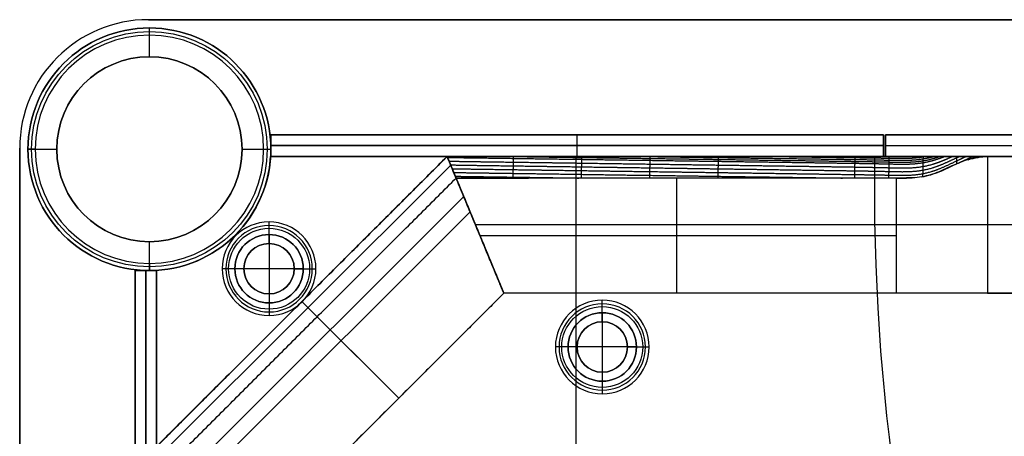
# Model space of a CAD drawing. Header units: millimetres. Extents: x -9 to 941, y -614 to 1386.
# Tile 22 of 30: x -9 to 128, y 1328 to 1386. Entities that reach past the tile are written whole.
import ezdxf

# ---------------------------------------------------------------- set-up
doc = ezdxf.new("R2010")
doc.units = ezdxf.units.MM
doc.header["$MEASUREMENT"] = 0

msp = doc.modelspace()

# ---------------------------------------------------------------- linework, layer by layer
for p, q in [((8.76, 1385.55, 9), (922.91, 1385.55, 9)), ((8.91, 1383.4, -0.5), (8.91, 1384.4, -1.5)), ((8.91, 1384.4, -1.5), (8.91, 1384.4, -721.5)), ((8.91, 1380.4, -721.5), (8.91, 1384.4, -721.5)), ((8.91, 1380.4, -0.5), (8.91, 1383.4, -0.5)), ((8.91, 1380.4, -0.5), (8.91, 1380.4, -721.5)), ((25.76, 1366.55, -20.5), (25.76, 1369.55, -20.5)), ((25.76, 1369.55, -20.5), (110.76, 1369.55, -20.5)), ((68.26, 1366.55, -40.5), (68.26, 1369.55, -40.5)), ((68.26, 1366.55, -0.5), (68.26, 1369.55, -0.5)), ((68.26, 1369.55, -0.5), (68.26, 1369.55, -40.5)), ((110.76, 1366.55, -20.5), (110.76, 1369.55, -20.5)), ((111.06, 1366.55, -20.5), (111.06, 1369.55, -20.5)), ((111.06, 1369.55, -20.5), (821.06, 1369.55, -20.5)), ((-9.09, 1367.7, 18.5), (-9.09, 1367.7, -0.5)), ((-9.09, 385.55, 9), (-9.09, 1367.7, 9)), ((-6.94, 1367.55, -0.5), (-7.94, 1367.55, -1.5)), ((-7.94, 1367.55, -1.5), (-7.94, 1367.55, -721.5)), ((-7.94, 1367.55, -721.5), (-3.94, 1367.55, -721.5)), ((-6.94, 1367.55, -0.5), (-3.94, 1367.55, -0.5)), ((-3.94, 1367.55, -0.5), (-3.94, 1367.55, -721.5)), ((21.76, 1367.55, -0.5), (24.76, 1367.55, -0.5)), ((21.76, 1367.55, -0.5), (21.76, 1367.55, -721.5)), ((21.76, 1367.55, -721.5), (25.76, 1367.55, -721.5)), ((24.76, 1367.55, -0.5), (25.76, 1367.55, -1.5)), ((110.76, 1368.05, -40.5), (25.76, 1368.05, -40.5)), ((25.76, 1368.05, -0.5), (110.76, 1368.05, -0.5)), ((25.76, 1368.05, -40.5), (25.76, 1368.05, -0.5)), ((25.76, 1367.55, -1.5), (25.76, 1367.55, -721.5)), ((110.76, 1368.05, -0.5), (110.76, 1368.05, -40.5)), ((111.06, 1368.05, -0.5), (821.06, 1368.05, -0.5)), ((111.06, 1368.05, -0.5), (111.06, 1368.05, -40.5)), ((111.06, 1368.05, -40.5), (821.06, 1368.05, -40.5)), ((50.21, 1366.55, -40.25), (9.91, 1326.24, -40.25)), ((25.73, 1366.55, -0.5), (25.73, 1366.55, -3.5)), ((25.73, 1366.55, -2), (109.52, 1366.55, -2)), ((25.76, 1366.55, -20.5), (110.76, 1366.55, -20.5)), ((58.08, 1347.55, -38.75), (50.21, 1366.55, -38.75)), ((881.6, 1366.55, -36.5), (50.21, 1366.55, -36.5)), ((50.21, 1366.55, -38.75), (58.08, 1347.55, -38.75)), ((67.63, 1366.55, -0.5), (67.63, 1366.55, -3.5)), ((68.09, 1366.55, -0.5), (68.09, 1262.06, -0.5)), ((68.09, 1366.55, -3.5), (68.09, 1344.84, -3.5)), ((68.26, 1366.55, -0.5), (68.26, 1366.55, -40.5)), ((109.52, 1366.55, -3.5), (109.52, 1366.55, -0.5)), ((111.06, 1366.55, -20.5), (821.06, 1366.55, -20.5)), ((125.21, 1366.55, -0.5), (125.21, 1347.55, -0.5)), ((50.71, 1365.36, -6.81), (11.1, 1325.75, -6.81)), ((82.02, 1363.55, -5), (82.02, 1347.55, -5)), ((112.58, 1347.55, -5), (112.58, 1363.55, -5)), ((52.52, 1360.98, -72.5), (15.47, 1323.94, -72.5)), ((17.6, 1323.06, -5), (53.4, 1358.86, -5)), ((25.51, 1355.7, 1.25), (25.51, 1357.45, -0.5)), ((25.51, 1354.45, -1), (25.51, 1356.95, -3.5)), ((54.15, 1357.05, -72.5), (54.15, 1357.05, -5)), ((54.15, 1357.05, -72.5), (54.15, 1357.05, -5)), ((173.94, 1357.05, -72.5), (54.15, 1357.05, -72.5)), ((141.94, 1357.05, -0.5), (125.21, 1357.05, -0.5)), ((25.51, 1355.7, 1.25), (25.51, 1355.7, 12.5)), ((25.51, 1355.7, 12.5), (25.51, 1346.2, 12.5)), ((54.77, 1355.55, -5), (112.58, 1355.55, -5)), ((8.91, 1354.7, -0.5), (8.91, 1354.7, -721.5)), ((8.91, 1351.7, -0.5), (8.91, 1354.7, -0.5)), ((8.91, 1350.7, -721.5), (8.91, 1354.7, -721.5)), ((25.51, 1354.45, -0.5), (25.51, 1354.45, -1)), ((8.91, 1351.7, -0.5), (8.91, 1350.7, -1.5)), ((6.91, 1350.7, -20.5), (9.91, 1350.7, -20.5)), ((6.91, 1350.7, -20.5), (6.91, 1265.7, -20.5)), ((8.41, 1265.7, -40.5), (8.41, 1350.7, -40.5)), ((8.41, 1350.7, -0.5), (8.41, 1265.7, -0.5)), ((8.41, 1350.7, -40.5), (8.41, 1350.7, -0.5)), ((8.91, 1350.7, -1.5), (8.91, 1350.7, -721.5)), ((9.91, 1350.73, -3.5), (9.91, 1350.73, -0.5)), ((9.91, 1266.94, -2), (9.91, 1350.73, -2)), ((9.91, 1350.7, -20.5), (9.91, 1265.7, -20.5)), ((20.76, 1350.95, 1.25), (19.01, 1350.95, -0.5)), ((22.01, 1350.95, -1), (19.51, 1350.95, -3.5)), ((20.76, 1350.95, 1.25), (20.76, 1350.95, 12.5)), ((30.26, 1350.95, 12.5), (20.76, 1350.95, 12.5)), ((22.01, 1350.95, -0.5), (22.01, 1350.95, -1)), ((29.01, 1350.95, -1), (31.51, 1350.95, -3.5)), ((29.01, 1350.95, -0.5), (29.01, 1350.95, -1)), ((30.26, 1350.95, 1.25), (32.01, 1350.95, -0.5)), ((30.26, 1350.95, 1.25), (30.26, 1350.95, 12.5)), ((25.51, 1347.45, -1), (25.51, 1344.95, -3.5)), ((25.51, 1347.45, -0.5), (25.51, 1347.45, -1)), ((58.08, 1347.55, -38.75), (28.91, 1318.37, -38.75)), ((873.73, 1347.55, -36.5), (58.08, 1347.55, -36.5)), ((25.51, 1346.2, 1.25), (25.51, 1344.45, -0.5)), ((25.51, 1346.2, 1.25), (25.51, 1346.2, 12.5)), ((30.06, 1346.4, -8), (32.18, 1344.28, -5)), ((30.06, 1346.4, -72.5), (30.06, 1346.4, -8)), ((30.06, 1346.4, -72.5), (43.5, 1332.96, -72.5)), ((71.74, 1344.83, 1.25), (71.74, 1346.58, -0.5)), ((71.74, 1343.58, -1), (71.74, 1346.08, -3.5)), ((32.18, 1344.28, -5), (43.5, 1332.96, -5)), ((71.74, 1344.83, 1.25), (71.74, 1344.83, 12.5)), ((71.74, 1344.83, 12.5), (71.74, 1335.33, 12.5)), ((71.74, 1343.58, -0.5), (71.74, 1343.58, -1)), ((66.99, 1340.08, 1.25), (65.24, 1340.08, -0.5)), ((68.24, 1340.08, -1), (65.74, 1340.08, -3.5)), ((66.99, 1340.08, 1.25), (66.99, 1340.08, 12.5)), ((76.49, 1340.08, 12.5), (66.99, 1340.08, 12.5)), ((68.24, 1340.08, -0.5), (68.24, 1340.08, -1)), ((75.24, 1340.08, -1), (77.74, 1340.08, -3.5)), ((75.24, 1340.08, -0.5), (75.24, 1340.08, -1)), ((76.49, 1340.08, 1.25), (78.24, 1340.08, -0.5)), ((76.49, 1340.08, 1.25), (76.49, 1340.08, 12.5)), ((71.74, 1336.58, -1), (71.74, 1334.08, -3.5)), ((71.74, 1336.58, -0.5), (71.74, 1336.58, -1)), ((68.09, 1335.32, -3.5), (68.09, 1262.06, -3.5)), ((71.74, 1335.33, 1.25), (71.74, 1333.58, -0.5)), ((71.74, 1335.33, 1.25), (71.74, 1335.33, 12.5)), ((43.5, 1332.96, -72.5), (43.5, 1332.96, -5))]:
    msp.add_line(p, q)
for centre, radius in [((8.91, 1367.55, -361.5), 16.85), ((8.91, 1367.55, -1), 16.35), ((8.91, 1367.55, -361), 12.85), ((25.51, 1350.95, 0.37), 5.62), ((25.51, 1350.95, -2.25), 4.75), ((25.51, 1350.95, 6.87), 4.75), ((25.51, 1350.95, -0.75), 3.5), ((71.74, 1340.08, 0.37), 5.62), ((71.74, 1340.08, -2.25), 4.75), ((71.74, 1340.08, 6.87), 4.75), ((71.74, 1340.08, -0.75), 3.5)]:
    msp.add_circle(centre, radius)
for centre, radius, start, end in [((8.76, 1367.7, -0.5), 17.85, 90, 180), ((8.76, 1367.7, 18.5), 17.85, 90, 180), ((8.76, 1367.7, 9), 17.85, 90, 180), ((8.91, 1367.55, -1.5), 16.85, 90, 270), ((8.91, 1367.55, -721.5), 16.85, 90, 270), ((8.91, 1367.55, -1.5), 16.85, 270, 90), ((8.91, 1367.55, -721.5), 16.85, 270, 90), ((8.91, 1367.55, -0.5), 15.85, 90, 270), ((8.91, 1367.55, -0.5), 15.85, 270, 90), ((8.91, 1367.55, -721.5), 12.85, 90, 270), ((8.91, 1367.55, -0.5), 12.85, 90, 270), ((8.91, 1367.55, -721.5), 12.85, 270, 90), ((8.91, 1367.55, -0.5), 12.85, 270, 90), ((8.91, 1367.55, -0.5), 16.85, 273.4023, 356.5977), ((8.91, 1367.55, -3.5), 16.85, 273.4023, 356.5977), ((8.91, 1367.55, -2), 16.85, 273.4023, 356.5977), ((409.49, 1362.42, -3.5), 300, 179.2104, 197.5852), ((409.49, 1362.42, -0.5), 300, 179.2104, 197.5852), ((409.49, 1362.42, -2), 300, 179.2104, 197.5852), ((25.51, 1350.95, -0.5), 6.5, 0, 180), ((25.51, 1350.95, -3.5), 6, 90, 270), ((25.51, 1350.95, -3.5), 6, 270, 90), ((25.51, 1350.95, 1.25), 4.75, 0, 180), ((25.51, 1350.95, 12.5), 4.75, 360, 180), ((25.51, 1350.95, -1), 3.5, 90, 270), ((25.51, 1350.95, -0.5), 3.5, 90, 270), ((25.51, 1350.95, -1), 3.5, 270, 90), ((25.51, 1350.95, -0.5), 3.5, 270, 90), ((25.51, 1350.95, -0.5), 6.5, 180, 0), ((25.51, 1350.95, 1.25), 4.75, 180, 0), ((25.51, 1350.95, 12.5), 4.75, 180, 0), ((71.74, 1340.08, -0.5), 6.5, 0, 180), ((71.74, 1340.08, -3.5), 6, 90, 270), ((71.74, 1340.08, -3.5), 6, 270, 90), ((71.74, 1340.08, 1.25), 4.75, 0, 180), ((71.74, 1340.08, 12.5), 4.75, 0, 180), ((71.74, 1340.08, -1), 3.5, 90, 270), ((71.74, 1340.08, -0.5), 3.5, 90, 270), ((71.74, 1340.08, -1), 3.5, 270, 90), ((71.74, 1340.08, -0.5), 3.5, 270, 90), ((71.74, 1340.08, -0.5), 6.5, 180, 0), ((71.74, 1340.08, 1.25), 4.75, 180, 0), ((71.74, 1340.08, 12.5), 4.75, 180, 0)]:
    msp.add_arc(centre, radius, start, end)
at = {"extrusion": (0, 1, 0)}
msp.add_arc((-112.58, 15, 1357.05), 20, 230.805, 270, dxfattribs=at)
at = {"extrusion": (3.23844e-13, 1, -9.09587e-13)}
msp.add_arc((-112.58, 15, 1347.55), 20, 230.805, 270, dxfattribs=at)
for points, degree in [([(8.76, 1385.55, -0.5), (465.83, 1385.55, -0.5), (922.91, 1385.55, -0.5)], 2), ([(8.76, 1385.55, 18.5), (8.76, 1385.55, 9), (8.76, 1385.55, -0.5)], 2), ([(922.91, 1385.55, 18.5), (465.83, 1385.55, 18.5), (8.76, 1385.55, 18.5)], 2), ([(25.76, 1366.55, -40.5), (25.76, 1368.05, -40.5), (25.76, 1369.55, -40.5)], 2), ([(25.76, 1369.55, -40.5), (68.26, 1369.55, -40.5), (110.76, 1369.55, -40.5)], 2), ([(110.76, 1369.55, -0.5), (68.26, 1369.55, -0.5), (25.76, 1369.55, -0.5)], 2), ([(25.76, 1369.55, -0.5), (25.76, 1368.05, -0.5), (25.76, 1366.55, -0.5)], 2), ([(25.76, 1369.55, -0.5), (25.76, 1369.55, -20.5), (25.76, 1369.55, -40.5)], 2), ([(110.76, 1369.55, -40.5), (110.76, 1368.05, -40.5), (110.76, 1366.55, -40.5)], 2), ([(110.76, 1369.55, -40.5), (110.76, 1369.55, -20.5), (110.76, 1369.55, -0.5)], 2), ([(110.76, 1369.55, -0.5), (110.76, 1368.05, -0.5), (110.76, 1366.55, -0.5)], 2), ([(821.06, 1369.55, -0.5), (466.06, 1369.55, -0.5), (111.06, 1369.55, -0.5)], 2), ([(111.06, 1369.55, -0.5), (111.06, 1368.05, -0.5), (111.06, 1366.55, -0.5)], 2), ([(111.06, 1369.55, -0.5), (111.06, 1369.55, -20.5), (111.06, 1369.55, -40.5)], 2), ([(111.06, 1369.55, -40.5), (111.06, 1368.05, -40.5), (111.06, 1366.55, -40.5)], 2), ([(111.06, 1369.55, -40.5), (466.06, 1369.55, -40.5), (821.06, 1369.55, -40.5)], 2), ([(-9.09, 385.55, -0.5), (-9.09, 876.62, -0.5), (-9.09, 1367.7, -0.5)], 2), ([(-9.09, 1367.7, 18.5), (-9.09, 876.62, 18.5), (-9.09, 385.55, 18.5)], 2), ([(50.21, 1366.55, -8), (30.06, 1346.4, -8), (9.91, 1326.24, -8)], 2), ([(9.91, 1326.24, -72.5), (30.06, 1346.4, -72.5), (50.21, 1366.55, -72.5)], 2), ([(109.52, 1366.55, -3.5), (67.63, 1366.55, -3.5), (25.73, 1366.55, -3.5)], 2), ([(109.52, 1366.55, -0.5), (67.63, 1366.55, -0.5), (25.73, 1366.55, -0.5)], 2), ([(110.76, 1366.55, -40.5), (68.26, 1366.55, -40.5), (25.76, 1366.55, -40.5)], 2), ([(25.76, 1366.55, -0.5), (68.26, 1366.55, -0.5), (110.76, 1366.55, -0.5)], 2), ([(25.76, 1366.55, -40.5), (25.76, 1366.55, -20.5), (25.76, 1366.55, -0.5)], 2), ([(51.46, 1363.55, -5), (50.84, 1365.05, -6.5), (50.21, 1366.55, -8)], 2), ([(58.08, 1347.55, -72.5), (54.15, 1357.05, -72.5), (50.21, 1366.55, -72.5)], 2), ([(50.21, 1366.55, -72.5), (50.21, 1366.55, -40.25), (50.21, 1366.55, -8)], 2), ([(50.21, 1366.55, -8), (50.85, 1366.55, -8), (51.48, 1366.55, -8), (52.11, 1366.55, -8)], 3), ([(881.6, 1366.55, -72.5), (465.91, 1366.55, -72.5), (50.21, 1366.55, -72.5)], 2), ([(50.21, 1366.55, -72.5), (50.21, 1366.55, -40.25), (50.21, 1366.55, -8)], 2), ([(50.21, 1366.55, -8), (50.85, 1366.55, -8), (51.48, 1366.55, -8), (52.11, 1366.55, -8)], 3), ([(51.46, 1363.55, -5), (50.88, 1364.94, -6.39), (50.6, 1365.63, -7.07), (50.21, 1366.55, -8)], 3), ([(50.21, 1366.55, -8), (50.21, 1366.55, -8), (50.21, 1366.55, -8), (50.21, 1366.55, -8)], 3), ([(58.08, 1347.55, -72.5), (54.15, 1357.05, -72.5), (50.21, 1366.55, -72.5)], 2), ([(106.28, 1366.55, -8), (107.86, 1366.55, -8), (109.44, 1366.55, -8), (111.02, 1366.55, -8)], 3), ([(110.76, 1366.55, -0.5), (110.76, 1366.55, -20.5), (110.76, 1366.55, -40.5)], 2), ([(111.06, 1366.55, -0.5), (466.06, 1366.55, -0.5), (821.06, 1366.55, -0.5)], 2), ([(111.06, 1366.55, -40.5), (111.06, 1366.55, -20.5), (111.06, 1366.55, -0.5)], 2), ([(821.06, 1366.55, -40.5), (466.06, 1366.55, -40.5), (111.06, 1366.55, -40.5)], 2), ([(112.58, 1366.55, -8), (113.27, 1366.55, -8), (113.95, 1366.55, -7.97), (114.64, 1366.55, -7.89)], 3), ([(112.58, 1366.55, -8), (113.27, 1366.55, -8), (113.95, 1366.55, -7.98), (114.64, 1366.55, -7.89)], 3), ([(121.13, 1365.61, -3.08), (121.53, 1365.81, -2.93), (121.93, 1366, -2.77), (122.34, 1366.18, -2.63), (122.75, 1366.37, -2.48), (123.16, 1366.55, -2.34)], 5), ([(123.21, 1366.55, -2.3), (123.21, 1366.5, -2.23), (123.2, 1366.44, -2.16), (123.2, 1366.39, -2.09), (123.2, 1366.34, -2.02), (123.2, 1366.28, -1.95)], 5), ([(123.87, 1366.42, -1.51), (123.93, 1366.45, -1.49), (123.99, 1366.47, -1.47), (124.05, 1366.5, -1.45), (124.11, 1366.52, -1.43), (124.17, 1366.55, -1.41)], 5), ([(125.21, 1366.55, -0.5), (465.91, 1366.55, -0.5), (806.6, 1366.55, -0.5)], 2), ([(12.91, 1325, -5), (32.18, 1344.28, -5), (51.46, 1363.55, -5)], 2), ([(51.46, 1363.55, -5), (54.77, 1355.55, -5), (58.08, 1347.55, -5)], 2), ([(51.46, 1363.55, -5), (54.8, 1363.55, -5), (58.15, 1363.55, -5), (61.49, 1363.55, -5)], 3), ([(58.08, 1347.55, -5), (54.77, 1355.55, -5), (51.46, 1363.55, -5)], 2), ([(51.46, 1363.55, -5), (51.46, 1363.55, -5), (51.46, 1363.55, -5), (51.46, 1363.55, -5)], 3), ([(111, 1363.55, -5), (109.41, 1363.55, -5), (107.82, 1363.55, -5), (106.23, 1363.55, -5)], 3), ([(112.6, 1363.55, -5), (112.59, 1363.55, -5), (112.58, 1363.55, -5), (112.58, 1363.55, -5)], 3), ([(114.75, 1363.58, -4.88), (114.03, 1363.54, -4.96), (113.32, 1363.56, -5), (112.6, 1363.55, -5)], 3), ([(112.6, 1363.55, -5), (113.31, 1363.55, -5), (114.03, 1363.54, -4.96), (114.75, 1363.58, -4.88)], 3), ([(116.08, 1363.72, -4.69), (115.64, 1363.65, -4.77), (115.2, 1363.6, -4.84), (114.75, 1363.58, -4.88)], 3), ([(6.91, 1265.7, -40.5), (6.91, 1308.2, -40.5), (6.91, 1350.7, -40.5)], 2), ([(6.91, 1350.7, -40.5), (8.41, 1350.7, -40.5), (9.91, 1350.7, -40.5)], 2), ([(6.91, 1350.7, -0.5), (6.91, 1308.2, -0.5), (6.91, 1265.7, -0.5)], 2), ([(9.91, 1350.7, -0.5), (8.41, 1350.7, -0.5), (6.91, 1350.7, -0.5)], 2), ([(6.91, 1350.7, -40.5), (6.91, 1350.7, -20.5), (6.91, 1350.7, -0.5)], 2), ([(9.91, 1350.73, -3.5), (9.91, 1308.83, -3.5), (9.91, 1266.94, -3.5)], 2), ([(9.91, 1350.73, -0.5), (9.91, 1308.83, -0.5), (9.91, 1266.94, -0.5)], 2), ([(9.91, 1350.7, -40.5), (9.91, 1308.2, -40.5), (9.91, 1265.7, -40.5)], 2), ([(9.91, 1265.7, -0.5), (9.91, 1308.2, -0.5), (9.91, 1350.7, -0.5)], 2), ([(9.91, 1350.7, -40.5), (9.91, 1350.7, -20.5), (9.91, 1350.7, -0.5)], 2), ([(58.08, 1347.55, -5), (43.5, 1332.96, -5), (28.91, 1318.37, -5)], 2), ([(58.08, 1347.55, -72.5), (43.5, 1332.96, -72.5), (28.91, 1318.37, -72.5)], 2), ([(58.08, 1347.55, -5), (58.08, 1347.55, -38.75), (58.08, 1347.55, -72.5)], 2), ([(112.58, 1347.55, -5), (85.33, 1347.55, -5), (58.08, 1347.55, -5)], 2), ([(58.08, 1347.55, -72.5), (58.08, 1347.55, -38.75), (58.08, 1347.55, -5)], 2), ([(873.73, 1347.55, -72.5), (465.91, 1347.55, -72.5), (58.08, 1347.55, -72.5)], 2), ([(125.21, 1347.55, -0.5), (465.91, 1347.55, -0.5), (806.6, 1347.55, -0.5)], 2)]:
    msp.add_open_spline(points, degree=degree)
for points, degree, knots in [([(50.27, 1366.41, -7.86), (52.09, 1366.39, -7.83), (53.92, 1366.35, -7.82), (55.74, 1366.34, -7.79), (59.46, 1366.28, -7.73), (63.18, 1366.23, -7.68), (65.07, 1366.2, -7.65), (68.86, 1366.15, -7.6), (72.65, 1366.09, -7.55), (74.55, 1366.07, -7.52), (78.34, 1366.01, -7.47), (82.13, 1365.96, -7.41), (84.02, 1365.93, -7.38), (89.71, 1365.85, -7.3), (95.39, 1365.77, -7.22), (99.18, 1365.71, -7.17), (103.92, 1365.65, -7.1), (108.66, 1365.57, -7.04), (109.61, 1365.56, -7.03), (111.5, 1365.51, -7.01), (113.4, 1365.47, -7), (114.35, 1365.46, -6.98), (115.89, 1365.57, -6.87), (117.44, 1365.92, -6.57), (118.03, 1366.1, -6.42), (118.63, 1366.31, -6.25), (119.22, 1366.55, -6.06)], 5, [-3.841725, -3.841725, -3.841725, -3.841725, -3.841725, -3.841725, -2.930342, -2.930342, -2.930342, -1.982927, -1.982927, -1.982927, -1.035512, -1.035512, -1.035512, -0.088097, -0.088097, -0.088097, 1.806733, 1.806733, 1.806733, 2.28044, 2.28044, 2.28044, 2.754148, 2.754148, 2.754148, 3.055857, 3.055857, 3.055857, 3.055857, 3.055857, 3.055857]), ([(50.49, 1365.89, -7.34), (52.27, 1365.87, -7.31), (54.04, 1365.83, -7.3), (55.82, 1365.81, -7.26), (59.49, 1365.76, -7.21), (63.17, 1365.71, -7.16), (65.06, 1365.68, -7.13), (68.85, 1365.63, -7.08), (72.64, 1365.57, -7.03), (74.54, 1365.55, -7), (78.33, 1365.49, -6.95), (82.12, 1365.44, -6.89), (84.01, 1365.41, -6.86), (89.7, 1365.33, -6.78), (95.38, 1365.25, -6.7), (99.17, 1365.19, -6.65), (103.91, 1365.13, -6.58), (108.65, 1365.05, -6.52), (109.6, 1365.03, -6.51), (111.49, 1364.99, -6.5), (113.39, 1364.94, -6.49), (114.34, 1364.93, -6.47), (116.1, 1365.05, -6.33), (117.87, 1365.51, -5.95), (118.68, 1365.82, -5.71), (119.5, 1366.18, -5.42), (120.32, 1366.55, -5.12)], 5, [-3.818947, -3.818947, -3.818947, -3.818947, -3.818947, -3.818947, -2.930342, -2.930342, -2.930342, -1.982927, -1.982927, -1.982927, -1.035512, -1.035512, -1.035512, -0.088097, -0.088097, -0.088097, 1.806733, 1.806733, 1.806733, 2.28044, 2.28044, 2.28044, 2.754148, 2.754148, 2.754148, 3.167839, 3.167839, 3.167839, 3.167839, 3.167839, 3.167839]), ([(50.7, 1365.37, -6.82), (52.44, 1365.35, -6.79), (54.17, 1365.31, -6.77), (55.9, 1365.29, -6.74), (59.53, 1365.24, -6.69), (63.15, 1365.19, -6.64), (65.05, 1365.16, -6.61), (68.84, 1365.11, -6.56), (72.63, 1365.05, -6.51), (74.52, 1365.03, -6.48), (78.31, 1364.97, -6.43), (82.1, 1364.92, -6.37), (84, 1364.89, -6.34), (89.69, 1364.81, -6.26), (95.37, 1364.73, -6.18), (99.16, 1364.67, -6.13), (103.9, 1364.6, -6.06), (108.64, 1364.53, -6), (109.59, 1364.51, -5.99), (111.48, 1364.47, -5.98), (113.38, 1364.42, -5.96), (114.33, 1364.41, -5.95), (116.21, 1364.55, -5.8), (118.1, 1365.08, -5.36), (119.02, 1365.48, -5.04), (120.04, 1365.97, -4.66), (121.05, 1366.44, -4.27), (121.12, 1366.48, -4.25), (121.2, 1366.51, -4.22), (121.27, 1366.55, -4.19)], 5, [-3.796105, -3.796105, -3.796105, -3.796105, -3.796105, -3.796105, -2.930342, -2.930342, -2.930342, -1.982927, -1.982927, -1.982927, -1.035512, -1.035512, -1.035512, -0.088097, -0.088097, -0.088097, 1.806733, 1.806733, 1.806733, 2.28044, 2.28044, 2.28044, 2.754148, 2.754148, 2.754148, 3.227855, 3.227855, 3.227855, 3.266237, 3.266237, 3.266237, 3.266237, 3.266237, 3.266237]), ([(50.92, 1364.84, -6.29), (52.61, 1364.82, -6.27), (54.29, 1364.79, -6.25), (55.98, 1364.77, -6.22), (59.56, 1364.72, -6.17), (63.14, 1364.67, -6.12), (65.04, 1364.64, -6.09), (68.83, 1364.59, -6.04), (72.62, 1364.53, -5.99), (74.51, 1364.5, -5.96), (78.3, 1364.45, -5.9), (82.09, 1364.4, -5.85), (83.99, 1364.37, -5.82), (89.67, 1364.29, -5.74), (95.36, 1364.21, -5.66), (99.15, 1364.15, -5.61), (103.89, 1364.08, -5.54), (108.63, 1364.01, -5.48), (109.57, 1364, -5.46), (111.47, 1363.96, -5.45), (113.36, 1363.92, -5.43), (114.31, 1363.91, -5.41), (116.2, 1364.06, -5.26), (118.08, 1364.61, -4.8), (119.01, 1365.01, -4.48), (120.21, 1365.61, -4.01), (121.41, 1366.18, -3.55), (121.67, 1366.3, -3.45), (121.94, 1366.43, -3.35), (122.2, 1366.55, -3.26)], 5, [-3.773215, -3.773215, -3.773215, -3.773215, -3.773215, -3.773215, -2.930342, -2.930342, -2.930342, -1.982927, -1.982927, -1.982927, -1.035512, -1.035512, -1.035512, -0.088097, -0.088097, -0.088097, 1.806733, 1.806733, 1.806733, 2.28044, 2.28044, 2.28044, 2.754148, 2.754148, 2.754148, 3.227855, 3.227855, 3.227855, 3.362746, 3.362746, 3.362746, 3.362746, 3.362746, 3.362746]), ([(52.11, 1366.55, -8), (52.42, 1366.55, -8), (52.76, 1366.55, -8), (55.16, 1366.55, -8.01), (57.16, 1366.55, -8), (59.29, 1366.55, -8), (59.5, 1366.55, -8), (59.77, 1366.55, -8)], 3, [0.2228901, 0.2228901, 0.2228901, 0.2228901, 0.3027669, 0.3027669, 0.6985972, 0.6985972, 0.725915, 0.725915, 0.725915, 0.725915]), ([(58.9, 1366.55, -8), (59, 1366.55, -8), (59.1, 1366.55, -8), (59.2, 1366.55, -8), (61.19, 1366.52, -7.97), (63.18, 1366.49, -7.94), (65.08, 1366.46, -7.91), (68.87, 1366.41, -7.86), (72.66, 1366.35, -7.81), (74.55, 1366.33, -7.78), (78.34, 1366.27, -7.73), (82.13, 1366.22, -7.67), (84.03, 1366.19, -7.64), (89.72, 1366.11, -7.56), (95.4, 1366.03, -7.48), (99.19, 1365.97, -7.43), (103.93, 1365.91, -7.36), (108.67, 1365.83, -7.3), (109.61, 1365.82, -7.29), (111.51, 1365.78, -7.27), (113.41, 1365.74, -7.25), (114.35, 1365.73, -7.23), (115.76, 1365.83, -7.13), (117.17, 1366.12, -6.88), (117.63, 1366.25, -6.77), (118.1, 1366.39, -6.66), (118.56, 1366.55, -6.53)], 5, [-2.979624, -2.979624, -2.979624, -2.979624, -2.979624, -2.979624, -2.930342, -2.930342, -2.930342, -1.982927, -1.982927, -1.982927, -1.035512, -1.035512, -1.035512, -0.088097, -0.088097, -0.088097, 1.806733, 1.806733, 1.806733, 2.28044, 2.28044, 2.28044, 2.754148, 2.754148, 2.754148, 2.98771, 2.98771, 2.98771, 2.98771, 2.98771, 2.98771]), ([(59.39, 1366.55, -8), (59.39, 1366.49, -7.94), (59.39, 1366.44, -7.89), (59.39, 1366.39, -7.84), (59.39, 1366.23, -7.68), (59.38, 1366.08, -7.53), (59.38, 1365.97, -7.42), (59.37, 1365.76, -7.21), (59.37, 1365.55, -7.01), (59.37, 1365.45, -6.9), (59.36, 1365.24, -6.69), (59.36, 1365.03, -6.49), (59.36, 1364.93, -6.38), (59.35, 1364.72, -6.17), (59.35, 1364.51, -5.97), (59.34, 1364.41, -5.86), (59.34, 1364.2, -5.65), (59.33, 1363.99, -5.45), (59.33, 1363.89, -5.34), (59.33, 1363.76, -5.21), (59.33, 1363.63, -5.08), (59.33, 1363.6, -5.05), (59.32, 1363.58, -5.03), (59.32, 1363.55, -5)], 5, [-0.1755667, -0.1755667, -0.1755667, -0.1755667, -0.1755667, -0.1755667, -0.1390848, -0.1390848, -0.1390848, -0.0661211, -0.0661211, -0.0661211, 0.0068426, 0.0068426, 0.0068426, 0.0798063, 0.0798063, 0.0798063, 0.15277, 0.15277, 0.15277, 0.2257337, 0.2257337, 0.2257337, 0.2440785, 0.2440785, 0.2440785, 0.2440785, 0.2440785, 0.2440785]), ([(59.77, 1366.55, -8), (61.78, 1366.55, -8), (63.79, 1366.55, -8), (66.73, 1366.55, -8), (67.66, 1366.55, -8), (68.58, 1366.55, -8)], 3, [0.9554184, 0.9554184, 0.9554184, 0.9554184, 1.5590194, 1.5590194, 1.8368187, 1.8368187, 1.8368187, 1.8368187]), ([(68.58, 1366.55, -8), (72.85, 1366.55, -8), (77.12, 1366.55, -8), (81.4, 1366.55, -8), (83.59, 1366.55, -8), (85.79, 1366.55, -8), (87.99, 1366.55, -8)], 3, [1.836819, 1.836819, 1.836819, 1.836819, 3.118039, 3.118039, 3.118039, 3.777568, 3.777568, 3.777568, 3.777568]), ([(68.87, 1366.55, -8), (68.87, 1366.52, -7.97), (68.87, 1366.49, -7.95), (68.87, 1366.46, -7.92), (68.87, 1366.38, -7.84), (68.87, 1366.3, -7.76), (68.86, 1366.25, -7.7), (68.86, 1366.1, -7.55), (68.86, 1365.94, -7.39), (68.86, 1365.84, -7.29), (68.85, 1365.63, -7.08), (68.85, 1365.42, -6.87), (68.84, 1365.32, -6.77), (68.84, 1365.11, -6.56), (68.83, 1364.9, -6.35), (68.83, 1364.79, -6.25), (68.83, 1364.59, -6.04), (68.82, 1364.38, -5.83), (68.82, 1364.27, -5.73), (68.82, 1364.07, -5.52), (68.81, 1363.86, -5.31), (68.81, 1363.76, -5.21), (68.81, 1363.65, -5.11), (68.8, 1363.55, -5)], 5, [-0.1944408, -0.1944408, -0.1944408, -0.1944408, -0.1944408, -0.1944408, -0.1746026, -0.1746026, -0.1746026, -0.1382045, -0.1382045, -0.1382045, -0.0654085, -0.0654085, -0.0654085, 0.0073876, 0.0073876, 0.0073876, 0.0801837, 0.0801837, 0.0801837, 0.1529798, 0.1529798, 0.1529798, 0.2251951, 0.2251951, 0.2251951, 0.2251951, 0.2251951, 0.2251951]), ([(77.19, 1366.55, -8), (77.42, 1366.55, -8), (77.65, 1366.54, -8), (77.88, 1366.54, -7.99), (80.01, 1366.51, -7.96), (82.14, 1366.48, -7.93), (84.04, 1366.45, -7.9), (89.72, 1366.37, -7.82), (95.41, 1366.29, -7.74), (99.2, 1366.23, -7.69), (103.93, 1366.17, -7.62), (108.67, 1366.1, -7.56), (109.62, 1366.08, -7.54), (111.51, 1366.04, -7.53), (113.41, 1366.01, -7.51), (114.36, 1366, -7.49), (115.6, 1366.09, -7.39), (116.84, 1366.33, -7.19), (117.14, 1366.39, -7.13), (117.44, 1366.47, -7.07), (117.73, 1366.55, -7)], 5, [-1.151896, -1.151896, -1.151896, -1.151896, -1.151896, -1.151896, -1.035512, -1.035512, -1.035512, -0.088097, -0.088097, -0.088097, 1.806733, 1.806733, 1.806733, 2.28044, 2.28044, 2.28044, 2.754148, 2.754148, 2.754148, 2.9037, 2.9037, 2.9037, 2.9037, 2.9037, 2.9037]), ([(78.35, 1366.55, -8), (78.35, 1366.55, -8), (78.35, 1366.54, -8), (78.35, 1366.54, -7.99), (78.35, 1366.48, -7.94), (78.35, 1366.43, -7.88), (78.35, 1366.38, -7.83), (78.34, 1366.27, -7.73), (78.34, 1366.17, -7.62), (78.34, 1366.12, -7.57), (78.34, 1365.96, -7.41), (78.33, 1365.8, -7.26), (78.33, 1365.7, -7.15), (78.33, 1365.49, -6.95), (78.32, 1365.28, -6.74), (78.32, 1365.18, -6.63), (78.31, 1364.97, -6.43), (78.31, 1364.76, -6.22), (78.31, 1364.66, -6.11), (78.3, 1364.45, -5.9), (78.3, 1364.24, -5.7), (78.3, 1364.14, -5.59), (78.29, 1363.96, -5.41), (78.29, 1363.78, -5.23), (78.29, 1363.7, -5.16), (78.28, 1363.63, -5.08), (78.28, 1363.55, -5)], 5, [-0.2133198, -0.2133198, -0.2133198, -0.2133198, -0.2133198, -0.2133198, -0.2110006, -0.2110006, -0.2110006, -0.1746026, -0.1746026, -0.1746026, -0.1382045, -0.1382045, -0.1382045, -0.0654085, -0.0654085, -0.0654085, 0.0073876, 0.0073876, 0.0073876, 0.0801837, 0.0801837, 0.0801837, 0.1529798, 0.1529798, 0.1529798, 0.2063201, 0.2063201, 0.2063201, 0.2063201, 0.2063201, 0.2063201]), ([(87.83, 1366.55, -8), (87.83, 1366.52, -7.97), (87.83, 1366.49, -7.94), (87.83, 1366.46, -7.91), (87.83, 1366.38, -7.83), (87.82, 1366.29, -7.75), (87.82, 1366.24, -7.69), (87.82, 1366.14, -7.59), (87.82, 1366.03, -7.49), (87.82, 1365.98, -7.43), (87.81, 1365.83, -7.28), (87.81, 1365.67, -7.12), (87.81, 1365.56, -7.02), (87.8, 1365.36, -6.81), (87.8, 1365.15, -6.6), (87.8, 1365.04, -6.5), (87.79, 1364.84, -6.29), (87.79, 1364.63, -6.08), (87.78, 1364.52, -5.98), (87.78, 1364.32, -5.77), (87.77, 1364.11, -5.56), (87.77, 1364, -5.46), (87.77, 1363.85, -5.3), (87.76, 1363.7, -5.15), (87.76, 1363.65, -5.1), (87.76, 1363.6, -5.05), (87.76, 1363.55, -5)], 5, [-0.2321987, -0.2321987, -0.2321987, -0.2321987, -0.2321987, -0.2321987, -0.2110006, -0.2110006, -0.2110006, -0.1746026, -0.1746026, -0.1746026, -0.1382045, -0.1382045, -0.1382045, -0.0654085, -0.0654085, -0.0654085, 0.0073876, 0.0073876, 0.0073876, 0.0801837, 0.0801837, 0.0801837, 0.1529798, 0.1529798, 0.1529798, 0.1874588, 0.1874588, 0.1874588, 0.1874588, 0.1874588, 0.1874588]), ([(87.99, 1366.55, -8), (89.36, 1366.55, -8), (91.13, 1366.55, -8), (96.52, 1366.55, -8), (98.04, 1366.55, -8.01), (104.18, 1366.55, -8), (105.22, 1366.55, -8), (106.28, 1366.55, -8)], 3, [0.993265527, 0.993265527, 0.993265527, 0.993265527, 0.99497346, 0.99497346, 0.999430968, 0.999430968, 1.000572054, 1.000572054, 1.000572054, 1.000572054]), ([(95.41, 1366.55, -8), (97.68, 1366.52, -7.97), (99.96, 1366.48, -7.94), (102.23, 1366.45, -7.91), (105.46, 1366.41, -7.86), (108.68, 1366.36, -7.82), (109.63, 1366.35, -7.8), (111.52, 1366.31, -7.78), (113.42, 1366.28, -7.76), (114.37, 1366.27, -7.73), (115.37, 1366.35, -7.66), (116.38, 1366.52, -7.51), (116.44, 1366.53, -7.5), (116.5, 1366.54, -7.49), (116.57, 1366.55, -7.48)], 5, [0.669611, 0.669611, 0.669611, 0.669611, 0.669611, 0.669611, 1.806733, 1.806733, 1.806733, 2.28044, 2.28044, 2.28044, 2.754148, 2.754148, 2.754148, 2.786138, 2.786138, 2.786138, 2.786138, 2.786138, 2.786138]), ([(106.28, 1366.55, -8), (107.07, 1366.55, -8), (107.86, 1366.55, -8), (109.44, 1366.55, -8), (110.23, 1366.55, -8), (111.02, 1366.55, -8)], 3, [-0.7108898, -0.7108898, -0.7108898, -0.7108898, -0.355445, -0.355445, 0, 0, 0, 0]), ([(106.79, 1366.55, -8), (106.79, 1366.52, -7.97), (106.79, 1366.48, -7.94), (106.78, 1366.45, -7.91), (106.78, 1366.37, -7.82), (106.78, 1366.28, -7.74), (106.78, 1366.23, -7.69), (106.78, 1366.12, -7.58), (106.78, 1366.02, -7.48), (106.77, 1365.97, -7.43), (106.77, 1365.86, -7.33), (106.77, 1365.76, -7.22), (106.77, 1365.7, -7.17), (106.76, 1365.55, -7.01), (106.76, 1365.39, -6.86), (106.76, 1365.29, -6.76), (106.75, 1365.08, -6.55), (106.75, 1364.87, -6.34), (106.75, 1364.76, -6.24), (106.74, 1364.56, -6.03), (106.74, 1364.35, -5.82), (106.74, 1364.25, -5.71), (106.73, 1364.04, -5.51), (106.73, 1363.84, -5.3), (106.72, 1363.75, -5.2), (106.72, 1363.65, -5.1), (106.72, 1363.55, -5)], 5, [-0.2699508, -0.2699508, -0.2699508, -0.2699508, -0.2699508, -0.2699508, -0.2473987, -0.2473987, -0.2473987, -0.2110006, -0.2110006, -0.2110006, -0.1746026, -0.1746026, -0.1746026, -0.1382045, -0.1382045, -0.1382045, -0.0654085, -0.0654085, -0.0654085, 0.0073876, 0.0073876, 0.0073876, 0.0801837, 0.0801837, 0.0801837, 0.1496671, 0.1496671, 0.1496671, 0.1496671, 0.1496671, 0.1496671]), ([(111.02, 1366.55, -8), (111.45, 1366.55, -8), (111.88, 1366.55, -8.01), (112.4, 1366.55, -8), (112.49, 1366.55, -8), (112.58, 1366.55, -8)], 3, [1.0022615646, 1.0022615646, 1.0022615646, 1.0022615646, 1.0027175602, 1.0027175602, 1.0028137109, 1.0028137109, 1.0028137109, 1.0028137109]), ([(111.53, 1366.55, -8), (111.53, 1366.5, -7.96), (111.52, 1366.46, -7.91), (111.52, 1366.41, -7.87), (111.52, 1366.31, -7.77), (111.52, 1366.21, -7.68), (111.52, 1366.15, -7.63), (111.52, 1366.04, -7.53), (111.51, 1365.94, -7.42), (111.51, 1365.88, -7.37), (111.51, 1365.78, -7.27), (111.51, 1365.67, -7.17), (111.51, 1365.62, -7.12), (111.5, 1365.46, -6.96), (111.5, 1365.3, -6.81), (111.5, 1365.2, -6.71), (111.49, 1364.99, -6.5), (111.49, 1364.78, -6.29), (111.49, 1364.67, -6.19), (111.48, 1364.47, -5.98), (111.48, 1364.26, -5.76), (111.47, 1364.16, -5.66), (111.47, 1363.98, -5.46), (111.46, 1363.8, -5.27), (111.46, 1363.71, -5.18), (111.46, 1363.63, -5.09), (111.46, 1363.55, -5)], 5, [-0.279509, -0.279509, -0.279509, -0.279509, -0.279509, -0.279509, -0.2473987, -0.2473987, -0.2473987, -0.2110006, -0.2110006, -0.2110006, -0.1746026, -0.1746026, -0.1746026, -0.1382045, -0.1382045, -0.1382045, -0.0654085, -0.0654085, -0.0654085, 0.0073876, 0.0073876, 0.0073876, 0.0801837, 0.0801837, 0.0801837, 0.1403162, 0.1403162, 0.1403162, 0.1403162, 0.1403162, 0.1403162]), ([(114.64, 1366.55, -7.89), (114.82, 1366.55, -7.87), (115.01, 1366.55, -7.85), (115.59, 1366.55, -7.75), (115.97, 1366.55, -7.66), (116.35, 1366.55, -7.55)], 3, [1.0035341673, 1.0035341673, 1.0035341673, 1.0035341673, 1.0037330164, 1.0037330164, 1.0041505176, 1.0041505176, 1.0041505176, 1.0041505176]), ([(116.25, 1366.55, -7.58), (116.25, 1366.54, -7.57), (116.25, 1366.53, -7.56), (116.25, 1366.52, -7.55), (116.25, 1366.45, -7.49), (116.25, 1366.38, -7.43), (116.25, 1366.33, -7.38), (116.24, 1366.22, -7.28), (116.24, 1366.11, -7.18), (116.24, 1366.06, -7.13), (116.24, 1365.95, -7.03), (116.24, 1365.84, -6.92), (116.24, 1365.79, -6.87), (116.23, 1365.63, -6.72), (116.23, 1365.47, -6.57), (116.23, 1365.36, -6.46), (116.22, 1365.16, -6.25), (116.22, 1364.95, -6.04), (116.22, 1364.85, -5.94), (116.21, 1364.65, -5.73), (116.21, 1364.45, -5.51), (116.2, 1364.35, -5.4), (116.2, 1364.17, -5.19), (116.19, 1363.99, -4.98), (116.19, 1363.9, -4.88), (116.19, 1363.82, -4.78), (116.18, 1363.74, -4.67)], 5, [-0.2546593, -0.2546593, -0.2546593, -0.2546593, -0.2546593, -0.2546593, -0.2473987, -0.2473987, -0.2473987, -0.2110006, -0.2110006, -0.2110006, -0.1746026, -0.1746026, -0.1746026, -0.1382045, -0.1382045, -0.1382045, -0.0654085, -0.0654085, -0.0654085, 0.0073876, 0.0073876, 0.0073876, 0.0801837, 0.0801837, 0.0801837, 0.1459862, 0.1459862, 0.1459862, 0.1459862, 0.1459862, 0.1459862]), ([(116.35, 1366.55, -7.55), (116.79, 1366.55, -7.42), (117.21, 1366.55, -7.25), (118.05, 1366.55, -6.85), (118.46, 1366.55, -6.61), (119.24, 1366.55, -6.06), (119.61, 1366.55, -5.76), (120.34, 1366.55, -5.11), (120.7, 1366.55, -4.76), (121.05, 1366.55, -4.41)], 3, [-0.5369042, -0.5369042, -0.5369042, -0.5369042, -0.4024672, -0.4024672, -0.2680559, -0.2680559, -0.1340201, -0.1340201, 0, 0, 0, 0]), ([(116.35, 1366.55, -7.55), (116.81, 1366.55, -7.41), (117.26, 1366.55, -7.24), (118.13, 1366.55, -6.81), (118.55, 1366.55, -6.55), (119.68, 1366.55, -5.74), (120.33, 1366.55, -5.13), (120.99, 1366.55, -4.47), (121.02, 1366.55, -4.44), (121.05, 1366.55, -4.41)], 3, [6.6174666, 6.6174666, 6.6174666, 6.6174666, 6.7636654, 6.7636654, 6.9160164, 6.9160164, 7.2021295, 7.2021295, 7.2150829, 7.2150829, 7.2150829, 7.2150829]), ([(120.9, 1366.55, -4.56), (120.9, 1366.51, -4.51), (120.9, 1366.48, -4.47), (120.9, 1366.44, -4.42), (120.89, 1366.32, -4.26), (120.89, 1366.19, -4.1), (120.88, 1366.1, -3.99), (120.88, 1365.93, -3.76), (120.87, 1365.76, -3.54), (120.87, 1365.67, -3.43), (120.87, 1365.58, -3.31), (120.87, 1365.5, -3.2)], 5, [-0.0214377, -0.0214377, -0.0214377, -0.0214377, -0.0214377, -0.0214377, 0.0073876, 0.0073876, 0.0073876, 0.0801837, 0.0801837, 0.0801837, 0.1503547, 0.1503547, 0.1503547, 0.1503547, 0.1503547, 0.1503547]), ([(121.05, 1366.55, -4.41), (121.17, 1366.55, -4.29), (121.29, 1366.55, -4.17), (121.83, 1366.55, -3.63), (122.12, 1366.55, -3.34), (122.43, 1366.55, -3.04)], 3, [1.0061701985, 1.0061701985, 1.0061701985, 1.0061701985, 1.0063443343, 1.0063443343, 1.0069098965, 1.0069098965, 1.0069098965, 1.0069098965]), ([(122.43, 1366.55, -3.04), (122.84, 1366.55, -2.63), (123.26, 1366.55, -2.24), (123.89, 1366.55, -1.66), (124.1, 1366.55, -1.47), (124.53, 1366.55, -1.09), (124.74, 1366.55, -0.9), (124.99, 1366.55, -0.69), (125.03, 1366.55, -0.66), (125.08, 1366.55, -0.61), (125.1, 1366.55, -0.6), (125.12, 1366.55, -0.58), (125.12, 1366.55, -0.58), (125.13, 1366.55, -0.57), (125.13, 1366.55, -0.57), (125.14, 1366.55, -0.57), (125.14, 1366.55, -0.57), (125.14, 1366.55, -0.57), (125.14, 1366.55, -0.57), (125.13, 1366.55, -0.57), (125.13, 1366.55, -0.57), (125.13, 1366.55, -0.57), (125.13, 1366.55, -0.57), (125.11, 1366.55, -0.59), (125.09, 1366.55, -0.6), (124.93, 1366.54, -0.73), (124.79, 1366.54, -0.84), (124.42, 1366.5, -1.12), (124.19, 1366.47, -1.29), (123.48, 1366.35, -1.78), (122.99, 1366.25, -2.09), (122.49, 1366.1, -2.37)], 3, [-1.19922, -1.19922, -1.19922, -1.19922, -0.812353, -0.812353, -0.618953, -0.618953, -0.425538, -0.425538, -0.394118, -0.394118, -0.378407, -0.378407, -0.37448, -0.37448, -0.372516, -0.372516, -0.372271, -0.372271, -0.372025, -0.372025, -0.371534, -0.371534, -0.370552, -0.370552, -0.362697, -0.362697, -0.299856, -0.299856, -0.199916, -0.199916, 0, 0, 0, 0]), ([(122.43, 1366.55, -3.04), (122.59, 1366.55, -2.88), (122.75, 1366.55, -2.73), (123.38, 1366.55, -2.13), (123.86, 1366.55, -1.69), (124.63, 1366.55, -1), (124.92, 1366.55, -0.74), (125.21, 1366.55, -0.5)], 3, [7.4200634, 7.4200634, 7.4200634, 7.4200634, 7.4882367, 7.4882367, 7.6867267, 7.6867267, 7.8012765, 7.8012765, 7.8012765, 7.8012765]), ([(122.49, 1366.1, -2.37), (122.96, 1366.24, -2.11), (123.42, 1366.34, -1.82), (124.32, 1366.5, -1.2), (124.79, 1366.55, -0.85), (125.21, 1366.55, -0.5)], 3, [7.4598124, 7.4598124, 7.4598124, 7.4598124, 7.6330974, 7.6330974, 7.8012765, 7.8012765, 7.8012765, 7.8012765]), ([(120.84, 1365.49, -3.22), (120.44, 1365.32, -3.4), (120.05, 1365.13, -3.56), (119.26, 1364.76, -3.86), (118.86, 1364.58, -3.99), (118.07, 1364.26, -4.24), (117.68, 1364.11, -4.35), (116.88, 1363.88, -4.54), (116.48, 1363.79, -4.62), (116.08, 1363.72, -4.69)], 3, [-0.5338156, -0.5338156, -0.5338156, -0.5338156, -0.4003068, -0.4003068, -0.2668708, -0.2668708, -0.1334427, -0.1334427, 0, 0, 0, 0]), ([(116.08, 1363.72, -4.69), (116.52, 1363.79, -4.62), (116.94, 1363.89, -4.53), (117.76, 1364.14, -4.32), (118.16, 1364.29, -4.21), (118.95, 1364.61, -3.96), (119.33, 1364.79, -3.83), (120.09, 1365.15, -3.54), (120.46, 1365.32, -3.39), (120.84, 1365.49, -3.22)], 3, [6.6422818, 6.6422818, 6.6422818, 6.6422818, 6.7941395, 6.7941395, 6.9458763, 6.9458763, 7.0974511, 7.0974511, 7.2490273, 7.2490273, 7.2490273, 7.2490273]), ([(122.49, 1366.1, -2.37), (122.21, 1366.02, -2.53), (121.94, 1365.93, -2.68), (121.39, 1365.72, -2.96), (121.11, 1365.61, -3.09), (120.84, 1365.49, -3.22)], 3, [0.19645025, 0.19645025, 0.19645025, 0.19645025, 0.23573635, 0.23573635, 0.27501922, 0.27501922, 0.27501922, 0.27501922]), ([(51.14, 1364.32, -5.77), (52.78, 1364.3, -5.74), (54.42, 1364.27, -5.72), (56.06, 1364.25, -5.7), (59.59, 1364.2, -5.65), (63.13, 1364.15, -5.6), (65.02, 1364.12, -5.57), (68.82, 1364.07, -5.52), (72.61, 1364.01, -5.47), (74.5, 1363.98, -5.44), (78.29, 1363.93, -5.38), (82.08, 1363.88, -5.33), (83.98, 1363.85, -5.3), (89.33, 1363.77, -5.23), (94.69, 1363.7, -5.15), (98.15, 1363.65, -5.1), (101.61, 1363.6, -5.05), (105.07, 1363.55, -5)], 5, [-3.750296, -3.750296, -3.750296, -3.750296, -3.750296, -3.750296, -2.930342, -2.930342, -2.930342, -1.982927, -1.982927, -1.982927, -1.035512, -1.035512, -1.035512, -0.088097, -0.088097, -0.088097, 1.641745, 1.641745, 1.641745, 1.641745, 1.641745, 1.641745]), ([(51.36, 1363.8, -5.25), (52.95, 1363.77, -5.22), (54.54, 1363.75, -5.2), (56.14, 1363.73, -5.18), (59.57, 1363.68, -5.13), (63, 1363.63, -5.08), (64.84, 1363.6, -5.05), (66.67, 1363.58, -5.03), (68.51, 1363.55, -5)], 5, [-3.727367, -3.727367, -3.727367, -3.727367, -3.727367, -3.727367, -2.930342, -2.930342, -2.930342, -2.012071, -2.012071, -2.012071, -2.012071, -2.012071, -2.012071]), ([(61.49, 1363.55, -5), (59.82, 1363.55, -5), (58.15, 1363.55, -5), (55.64, 1363.55, -5), (54.8, 1363.55, -5), (53.13, 1363.55, -5), (52.29, 1363.55, -5), (51.46, 1363.55, -5)], 3, [-0.646782, -0.646782, -0.646782, -0.646782, -0.3356776, -0.3356776, -0.1801254, -0.1801254, -0.0245732, -0.0245732, -0.0245732, -0.0245732]), ([(106.23, 1363.55, -5), (104.55, 1363.55, -5), (102.05, 1363.55, -5), (87.97, 1363.55, -5), (72.21, 1363.55, -5), (61.49, 1363.55, -5)], 3, [0.4812921, 0.4812921, 0.4812921, 0.4812921, 0.6570652, 0.6570652, 1.0887434, 1.0887434, 1.0887434, 1.0887434]), ([(112.58, 1363.55, -5), (112.18, 1363.55, -5), (111.77, 1363.55, -5), (111.34, 1363.55, -5), (111.18, 1363.55, -5), (111, 1363.55, -5)], 3, [0.0465917, 0.0465917, 0.0465917, 0.0465917, 0.1482342, 0.1482342, 0.1945103, 0.1945103, 0.1945103, 0.1945103])]:
    msp.add_open_spline(points, degree=degree, knots=knots)

doc.saveas('drawing.dxf')
